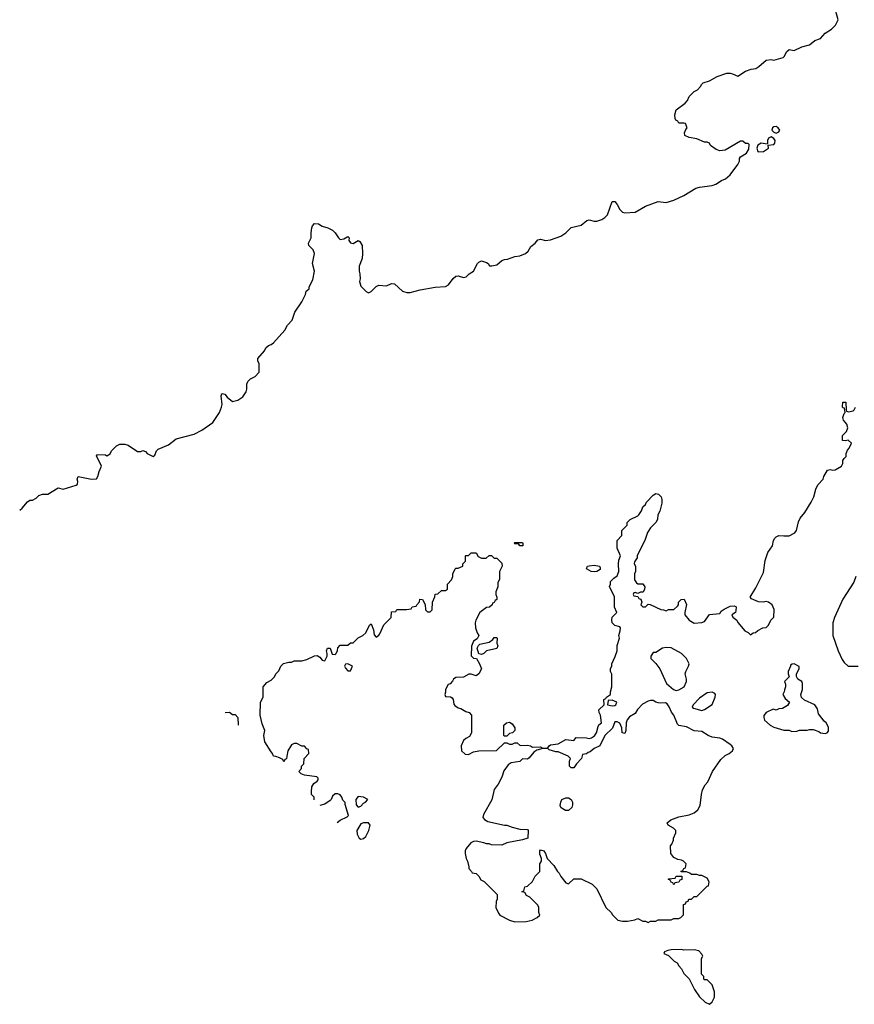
# Model space of a CAD drawing. Header units: inches. Extents: x 1980008 to 2252673, y 74414 to 260562.
# Tile 7 of 228: x 2071750 to 2078258, y 101914 to 109592. Entities that reach past the tile are written whole.
import ezdxf

# ---------------------------------------------------------------- set-up
doc = ezdxf.new("R2010")
doc.units = ezdxf.units.IN
doc.header["$MEASUREMENT"] = 0
doc.layers.add('C0170', color=7, linetype='Continuous')

msp = doc.modelspace()

# ---------------------------------------------------------------- linework, layer by layer
at = {"layer": 'C0170', "color": 5}
for points, elevation in [([(2071750.1, 105766.4), (2071770, 105782), (2071810, 105831), (2071830, 105846), (2071850, 105844.7), (2071878.6, 105861.4), (2071899, 105881), (2071929.1, 105890.9), (2071970, 105891.3), (2072050, 105941), (2072090, 105931.3), (2072190, 105961), (2072202, 105970), (2072204, 105990), (2072199, 106010), (2072206, 106030), (2072310, 106008), (2072348.9, 106011.1), (2072359, 106030), (2072368.7, 106070), (2072388.7, 106110), (2072349, 106190), (2072358, 106202), (2072418, 106198), (2072430, 106192), (2072454.6, 106205.4), (2072466, 106230), (2072506, 106270), (2072530, 106282), (2072570, 106282), (2072595.3, 106275.3), (2072670, 106224.7), (2072694.6, 106225.4), (2072710, 106232), (2072730, 106224.7), (2072744.7, 106210), (2072790, 106184.7), (2072803.1, 106196.9), (2072818, 106230), (2072830, 106242), (2072910, 106278), (2072970, 106324.7), (2073110, 106361), (2073169.3, 106390.7), (2073255.3, 106450), (2073309, 106530), (2073324, 106570), (2073329.1, 106590.9), (2073322, 106658), (2073325.2, 106674.8), (2073330, 106678), (2073350, 106670.8), (2073367.9, 106647.9), (2073410, 106614.8), (2073450, 106626), (2073489.1, 106650.9), (2073515.3, 106690), (2073522, 106710), (2073522, 106750), (2073528, 106770), (2073550, 106792), (2073586, 106810), (2073616.4, 106843.6), (2073618, 106910), (2073608, 106930), (2073608, 106950), (2073659, 107010), (2073670, 107032), (2073690, 107052), (2073710, 107058), (2073730, 107071.3), (2073818, 107170), (2073838, 107210), (2073875.3, 107250), (2073895.3, 107310), (2073948.9, 107391.1), (2073979, 107450), (2073984, 107476), (2074007.3, 107492.7), (2074008, 107510), (2074036.4, 107563.6), (2074048, 107630), (2074033.2, 107690), (2074047.8, 107770), (2074037.5, 107797.5), (2074006, 107830), (2074001.2, 107850), (2074022, 107890), (2074022, 107930), (2074028.7, 107970), (2074034.6, 107985.4), (2074050, 108002), (2074079.6, 107999.6), (2074110, 107982), (2074154, 107970), (2074190, 107951.3), (2074210.6, 107930.6), (2074236, 107890), (2074250, 107878.8), (2074277, 107883), (2074310, 107902), (2074318, 107890), (2074316, 107870), (2074330.9, 107850.9), (2074350, 107846), (2074390, 107870.8), (2074403.6, 107863.6), (2074421, 107830), (2074423, 107770), (2074421, 107730), (2074396, 107670), (2074396, 107630), (2074402.8, 107610), (2074406, 107570), (2074401, 107550), (2074410, 107514), (2074451.6, 107471.6), (2074470, 107462), (2074490, 107472), (2074530, 107511.3), (2074550, 107521), (2074610, 107516), (2074650, 107534.8), (2074672.5, 107532.5), (2074735.9, 107475.9), (2074770, 107464), (2074795.5, 107464.5), (2074874, 107486), (2074990, 107506.8), (2075070, 107510.7), (2075095.1, 107524.9), (2075130, 107574.8), (2075150, 107590.8), (2075170, 107594.8), (2075210, 107582.8), (2075232.7, 107587.3), (2075255.3, 107610), (2075289.4, 107630.6), (2075321.2, 107690), (2075330, 107701), (2075350, 107711), (2075390, 107698), (2075402, 107690), (2075412.7, 107672.7), (2075432, 107672), (2075470, 107681), (2075510, 107714.8), (2075530, 107722.8), (2075554.8, 107725.2), (2075610, 107746), (2075650, 107750.8), (2075695.3, 107770), (2075714.2, 107785.8), (2075735.5, 107824.5), (2075768.7, 107850), (2075790, 107876), (2075810, 107881), (2075850.9, 107870.9), (2075890, 107874.8), (2075970, 107902.8), (2076009, 107930), (2076050, 107971), (2076129.1, 107990.9), (2076173.6, 108026.4), (2076190, 108030.8), (2076230, 108021), (2076250, 108021), (2076290, 108034.8), (2076314, 108050), (2076333.2, 108070), (2076370, 108174), (2076390, 108174), (2076410, 108151.3), (2076430, 108111.3), (2076450.9, 108090.9), (2076470, 108086.8), (2076549.3, 108090.7), (2076630, 108137.3), (2076730, 108174), (2076790, 108167.7), (2076850, 108184.9), (2076930, 108222), (2077022, 108278), (2077050, 108286), (2077150, 108298), (2077179, 108310), (2077222, 108338), (2077254, 108350), (2077290, 108381), (2077350, 108462), (2077362, 108490), (2077362, 108510), (2077370, 108522), (2077418, 108550), (2077436.4, 108583.6), (2077438, 108618), (2077430, 108626), (2077410, 108626), (2077390, 108646), (2077370, 108646), (2077250, 108575.3), (2077210, 108569), (2077180.2, 108580.2), (2077138, 108610), (2077128.4, 108628.4), (2077110, 108638), (2077090, 108638), (2077030, 108664), (2076970, 108674), (2076938, 108690), (2076935.3, 108710), (2076944, 108736), (2076955.3, 108750), (2076942, 108782), (2076930, 108786), (2076890, 108786), (2076882, 108802), (2076867.3, 108807.3), (2076860.4, 108820.4), (2076858, 108850), (2076868.7, 108890), (2076940.2, 108939.8), (2076958, 108962), (2076970, 108992), (2077010, 109032), (2077034.6, 109045.4), (2077058, 109070), (2077068, 109090), (2077080.2, 109099.8), (2077130, 109116), (2077188, 109150), (2077264.7, 109175.3), (2077290, 109176), (2077308.9, 109171.1), (2077350, 109151.3), (2077410, 109190.8), (2077452.9, 109207.1), (2077490, 109211), (2077514.2, 109225.8), (2077570, 109277.3), (2077610, 109282.8), (2077630, 109277.3), (2077703.7, 109296.3), (2077713.6, 109306.4), (2077730, 109341), (2077750, 109358.8), (2077790, 109351), (2077850, 109380.5), (2077910, 109396.3), (2077950, 109430.6), (2077994, 109446), (2078030, 109487.3), (2078081.2, 109518.8), (2078111.9, 109548.1), (2078132.7, 109590), (2078112.7, 109667.3)], 60), ([(2074047.6, 103507.9), (2074046, 103510), (2074046, 103530), (2074026, 103550), (2074026, 103570), (2074028, 103610), (2074043.1, 103636.9), (2074070, 103654), (2074076.4, 103663.6), (2074076.4, 103676.4), (2074067.3, 103687.3), (2073970, 103702), (2073946, 103710), (2073928, 103730), (2073947.3, 103752.7), (2073948.4, 103771.6), (2073966, 103790), (2073968.4, 103831.6), (2074006, 103870), (2074002, 103902), (2073990, 103906), (2073970, 103926), (2073950, 103928), (2073910, 103948), (2073890, 103948), (2073870, 103938), (2073842, 103890), (2073832, 103850), (2073831.6, 103828.4), (2073818, 103822), (2073810, 103806), (2073802, 103822), (2073776.4, 103836.4), (2073747.3, 103847.3), (2073730, 103848), (2073722, 103870), (2073710, 103882), (2073661.2, 103961.2), (2073654, 104010), (2073662, 104050), (2073640.2, 104100.2), (2073624, 104170), (2073628, 104270), (2073648, 104310), (2073648, 104390), (2073676.4, 104423.6), (2073710, 104442), (2073734.6, 104465.4), (2073750, 104494), (2073770, 104514), (2073786, 104550), (2073808.4, 104571.6), (2073850, 104582), (2073870, 104582), (2073891.6, 104591.6), (2073950, 104592), (2073990, 104602), (2074050, 104632), (2074070, 104634), (2074090, 104622), (2074110, 104598), (2074130, 104592), (2074148.7, 104630), (2074148.7, 104650), (2074142, 104670), (2074150, 104692), (2074170.9, 104690.9), (2074185.4, 104645.4), (2074210, 104642), (2074218, 104650), (2074227.3, 104672.7), (2074230, 104694), (2074250, 104714), (2074310, 104714), (2074328.4, 104731.6), (2074350, 104734), (2074388.9, 104771.1), (2074426, 104790), (2074448.4, 104811.6), (2074478, 104870), (2074490, 104882), (2074510, 104834), (2074515.3, 104795.3), (2074530, 104778), (2074550, 104791.3), (2074557.5, 104802.5), (2074590, 104872), (2074648, 104930), (2074650, 104974), (2074682, 104978), (2074690, 104992), (2074767.3, 104992.7), (2074802, 104998), (2074810, 105014), (2074842, 105018), (2074846, 105030), (2074867.3, 105052.7), (2074870, 105074), (2074891.6, 105071.6), (2074911.6, 105031.6), (2074914, 104990), (2074930, 104974), (2074950, 104974), (2074966, 104990), (2074968, 105050), (2074987.3, 105092.7), (2074988.7, 105111.3), (2075010, 105114), (2075040.4, 105139.6), (2075070, 105142), (2075086, 105150), (2075086, 105190), (2075116.4, 105223.6), (2075128, 105250), (2075128.9, 105271.1), (2075146, 105310), (2075150, 105314), (2075170, 105314), (2075206, 105330), (2075206, 105350), (2075226, 105370), (2075226, 105410), (2075230, 105414), (2075250, 105414), (2075270, 105434), (2075310, 105434), (2075325.4, 105405.4), (2075350, 105392), (2075387.3, 105392.7), (2075410, 105414), (2075430, 105414), (2075450, 105394), (2075470, 105394), (2075510, 105354), (2075511.6, 105331.6), (2075491.3, 105288.7), (2075490.8, 105230), (2075479.6, 105200.4), (2075478, 105170), (2075462, 105130), (2075462, 105110), (2075471.3, 105090), (2075472, 105070), (2075458, 105062), (2075450, 105046), (2075438, 105042), (2075434, 105030), (2075414, 105010), (2075390, 105008.7), (2075338, 104970), (2075306, 104910), (2075301, 104890), (2075304.7, 104850), (2075318, 104810), (2075331, 104790), (2075316.9, 104763.1), (2075290, 104746), (2075272.7, 104707.3), (2075271.6, 104631.6), (2075290, 104612), (2075311.6, 104611.6), (2075336, 104570), (2075351.3, 104530), (2075331.3, 104490), (2075310, 104475.3), (2075270, 104488.7), (2075251.6, 104488.4), (2075210, 104466), (2075150, 104462), (2075132, 104450), (2075126, 104434), (2075106, 104414), (2075090, 104408), (2075071.3, 104370), (2075071.3, 104348.7), (2075064.7, 104330), (2075070, 104314), (2075110, 104312), (2075123.6, 104303.6), (2075131.3, 104290), (2075135.3, 104255.3), (2075143.5, 104243.5), (2075170, 104226), (2075190, 104221), (2075230, 104198), (2075254, 104190), (2075274, 104170), (2075274, 104030), (2075256.9, 104003.1), (2075230, 103988), (2075212, 103970), (2075192, 103930), (2075194, 103890), (2075223.6, 103863.6), (2075250, 103862), (2075290, 103882), (2075330, 103891.3), (2075467.3, 103892.7), (2075530, 103954), (2075550, 103954), (2075570, 103942), (2075590, 103942), (2075610, 103954), (2075630, 103954), (2075652.7, 103932.7), (2075710, 103934.8), (2075732, 103930), (2075750, 103918), (2075810, 103922), (2075830, 103912), (2075867.3, 103912.7), (2075878, 103930), (2075890, 103938), (2075950, 103946), (2076010, 103978), (2076070, 103972), (2076090, 103994), (2076170, 103991.3), (2076190, 103986), (2076210, 103991.3), (2076233.2, 104006.8), (2076248.7, 104030), (2076260.4, 104079.6), (2076267.3, 104092.7), (2076286, 104110), (2076278, 104170), (2076268, 104190), (2076266, 104210), (2076308, 104250), (2076306, 104290), (2076322, 104298), (2076326, 104310), (2076358, 104330), (2076358, 104350), (2076368, 104390), (2076367.3, 104487.3), (2076358, 104510), (2076358, 104530), (2076367.3, 104552.7), (2076368, 104570), (2076394.6, 104625.4), (2076408.4, 104671.6), (2076409.1, 104710.9), (2076428, 104770), (2076422, 104790), (2076433.6, 104826.4), (2076434, 104850), (2076430, 104858), (2076390, 104868), (2076369.5, 104889.5), (2076366.6, 104913.4), (2076370, 104934), (2076406, 104970), (2076388.7, 105010), (2076387.3, 105092.7), (2076349, 105171), (2076358, 105190), (2076358, 105210), (2076383.1, 105236.9), (2076410, 105254), (2076422, 105290), (2076419, 105350), (2076422.7, 105377.3), (2076434, 105410), (2076408.7, 105470), (2076408.7, 105530), (2076446, 105570), (2076446, 105610), (2076486, 105650), (2076488, 105670), (2076510, 105694), (2076570, 105722), (2076578, 105730), (2076598, 105762), (2076610, 105792), (2076628.9, 105811.1), (2076638, 105830), (2076690, 105884.7), (2076710, 105898), (2076730.9, 105890.9), (2076751.1, 105871.1), (2076758, 105850), (2076758, 105822), (2076740.7, 105759.3), (2076726, 105730), (2076724.7, 105695.3), (2076711.3, 105670), (2076670, 105628.7), (2076645.8, 105594.2), (2076626, 105530), (2076582.8, 105450), (2076566, 105410), (2076564.7, 105395.3), (2076543.6, 105363.6), (2076542, 105350), (2076552, 105330), (2076551.3, 105290), (2076544.7, 105270), (2076544.7, 105224.7), (2076559.6, 105199.6), (2076570, 105192), (2076610, 105192), (2076624.7, 105170), (2076622, 105150), (2076611, 105129), (2076590, 105128), (2076570, 105118), (2076550, 105126), (2076538, 105122), (2076534, 105110), (2076538, 105098), (2076570, 105094), (2076578, 105078), (2076592.7, 105072.7), (2076602, 105050), (2076594, 105030), (2076610, 105014), (2076630, 105014), (2076650, 105034), (2076667.3, 105032.7), (2076750, 104992), (2076771.1, 104991.1), (2076790, 104982), (2076810, 104992), (2076850, 104994), (2076880.4, 105019.6), (2076888, 105030), (2076888, 105050), (2076909, 105071), (2076932, 105072), (2076950.8, 105030.8), (2076936, 104970), (2076938, 104950), (2076971.3, 104910), (2077010, 104886.8), (2077068.9, 104891.1), (2077090, 104898), (2077130, 104954), (2077210, 104962), (2077220.2, 104979.8), (2077244.7, 104995.3), (2077290, 105018), (2077321, 105021), (2077335.3, 105015.3), (2077338, 105010), (2077335.3, 104984.7), (2077330.8, 104969.2), (2077302, 104950), (2077310, 104934), (2077342, 104910), (2077351.1, 104891.1), (2077405.4, 104825.4), (2077430, 104814), (2077450, 104794), (2077468.4, 104811.6), (2077487.3, 104812.7), (2077506, 104830), (2077546, 104850), (2077570, 104852), (2077588.9, 104871.1), (2077608, 104910), (2077630, 104934), (2077632.5, 104992.5), (2077619, 105030), (2077590, 105049), (2077570, 105054), (2077550, 105048.7), (2077510, 105053.2), (2077455.3, 105075.3), (2077446, 105090), (2077490, 105162), (2077550, 105282), (2077563.9, 105376.1), (2077583.3, 105436.7), (2077620.9, 105490), (2077628.4, 105531.6), (2077638.4, 105550), (2077650, 105560.4), (2077670, 105570.3), (2077710, 105566), (2077750, 105568.4), (2077794.5, 105590), (2077807.3, 105610), (2077823.5, 105676.5), (2077836.1, 105703.9), (2077872.3, 105750), (2077922.9, 105830), (2077942.7, 105870), (2077959.3, 105930), (2077975.1, 105964.9), (2078015.3, 106010), (2078021.2, 106030), (2078050, 106078), (2078070, 106084.7), (2078090, 106078), (2078110, 106082), (2078158, 106110), (2078168.7, 106131.3), (2078170, 106154), (2078178, 106170), (2078194, 106186), (2078195.3, 106210), (2078204, 106236), (2078218, 106250), (2078235.3, 106290), (2078210, 106314), (2078190, 106308), (2078166, 106310), (2078166, 106350), (2078198, 106382), (2078206.6, 106410), (2078198.9, 106438.9), (2078174, 106470), (2078168, 106490), (2078178, 106522), (2078186, 106530), (2078182, 106562), (2078170, 106566), (2078167.3, 106572.7), (2078168, 106610), (2078192, 106610), (2078194, 106550), (2078198, 106538), (2078214, 106534), (2078250, 106542), (2078258, 106550), (2078268, 106570)], 40), ([(2078270.7, 105250), (2078255.2, 105204.8), (2078170, 105074), (2078102.8, 104930), (2078091.3, 104890), (2078091.3, 104790), (2078131.3, 104670), (2078163.5, 104603.5), (2078179.8, 104579.8), (2078210, 104552), (2078288.9, 104551.1)], 40), ([(2073353.2, 104190.5), (2073387.3, 104192.7), (2073410, 104174), (2073430, 104174), (2073451.6, 104151.6), (2073453.9, 104091.5)], 40), ([(2074226.6, 103331.9), (2074250, 103351), (2074303.1, 103376.9), (2074313.2, 103386.8), (2074288, 103472), (2074288, 103488), (2074270, 103506), (2074262, 103530), (2074250, 103548), (2074230, 103555.3), (2074210, 103555.3), (2074190, 103538), (2074178, 103510), (2074170, 103502), (2074130, 103475.3), (2074090.9, 103465.3)], 40)]:
    msp.add_lwpolyline(points, dxfattribs=dict(at, elevation=elevation))
for points, elevation in [([(2077650, 108759.6), (2077630, 108756.2), (2077620.7, 108750), (2077614.8, 108730), (2077630, 108714.8), (2077650, 108707.3), (2077670, 108718.8), (2077678, 108730), (2077663.7, 108750)], 60), ([(2077610, 108679), (2077590, 108668), (2077581, 108650), (2077582, 108630), (2077578, 108622), (2077530.9, 108629.1), (2077506.4, 108613.6), (2077498, 108590), (2077505.4, 108565.4), (2077510, 108562), (2077550, 108564), (2077588, 108590), (2077586, 108614), (2077630, 108618.8), (2077638, 108630), (2077640.9, 108650), (2077630, 108665.2)], 60), ([(2075650, 105488), (2075642, 105502), (2075610, 105506), (2075606, 105510), (2075610, 105514), (2075670, 105514), (2075674, 105510), (2075674, 105490), (2075670, 105488)], 40), ([(2076230, 105286), (2076206, 105290), (2076168.7, 105310), (2076178, 105330), (2076190, 105334), (2076230, 105337.3), (2076270.7, 105330.7), (2076276.9, 105316.9), (2076276, 105304), (2076250, 105289.2)], 40), ([(2075350, 104642), (2075330, 104646), (2075318, 104690), (2075327.3, 104712.7), (2075338, 104722), (2075410, 104738), (2075440.4, 104759.6), (2075450, 104774), (2075470, 104774), (2075474, 104770), (2075471.3, 104730), (2075478, 104710), (2075471.1, 104688.9), (2075390.7, 104669.3), (2075370, 104649)], 40), ([(2076790, 104695.1), (2076762, 104690), (2076710, 104658), (2076690, 104658), (2076672, 104630), (2076672, 104610), (2076710.7, 104570.7), (2076742, 104530), (2076794.4, 104414.4), (2076848.2, 104368.2), (2076870, 104360.7), (2076890, 104366), (2076931.5, 104388.5), (2076949.2, 104430), (2076949, 104450), (2076939, 104490), (2076944, 104510), (2076966, 104550), (2076969.3, 104570), (2076949.5, 104609.5), (2076909.5, 104649.5), (2076830, 104693)], 40), ([(2074310, 104568), (2074290, 104566), (2074282, 104550), (2074290, 104534), (2074310, 104514), (2074330, 104514), (2074346, 104550)], 40), ([(2077790, 104568), (2077772.7, 104567.3), (2077762, 104558), (2077762, 104550), (2077742, 104510), (2077742, 104490), (2077751.6, 104468.4), (2077714, 104430), (2077722, 104410), (2077722, 104390), (2077712.7, 104367.3), (2077712, 104350), (2077702, 104330), (2077719.6, 104299.6), (2077754, 104270), (2077736.9, 104243.1), (2077699.6, 104220.4), (2077670, 104218), (2077650, 104208.7), (2077625.4, 104214.6), (2077571.6, 104188.4), (2077552.7, 104167.3), (2077552, 104150), (2077558, 104130), (2077602, 104090), (2077630, 104076), (2077710, 104051.3), (2077750, 104051.3), (2077770, 104042), (2077810, 104044.7), (2077830, 104051.3), (2077890, 104051.3), (2077910, 104058), (2077938, 104058), (2077982, 104042), (2077994, 104030), (2078030, 104024.7), (2078046, 104030), (2078056.4, 104043.6), (2078056.4, 104076.4), (2078038, 104110), (2078022.7, 104122.7), (2077979, 104179), (2077970, 104218), (2077950, 104248.7), (2077870, 104286), (2077847.3, 104307.3), (2077842, 104330), (2077855.3, 104370), (2077854.6, 104414.6), (2077848, 104430), (2077818, 104450), (2077808, 104470), (2077808.7, 104490), (2077828, 104530), (2077827.3, 104547.3)], 40), ([(2077150, 104348), (2077110, 104342), (2077050, 104302), (2077002, 104250), (2076994, 104230), (2077003.6, 104223.6), (2077070, 104206), (2077090, 104212), (2077150, 104252), (2077174, 104310), (2077175.3, 104330), (2077170, 104338)], 40), ([(2076690, 104282), (2076670, 104282), (2076650, 104278), (2076606.4, 104253.6), (2076566.4, 104213.6), (2076550, 104182), (2076504.5, 104155.5), (2076487.7, 104132.3), (2076478.8, 104110), (2076476, 104050), (2076470, 104026), (2076448, 104030), (2076446, 104070), (2076430, 104106), (2076410, 104118), (2076390, 104118), (2076372.7, 104067.3), (2076312, 104010), (2076274, 103930), (2076230, 103908), (2076198, 103882), (2076182, 103878), (2076170, 103868), (2076138, 103862), (2076132, 103830), (2076091.6, 103788.4), (2076070, 103758), (2076050, 103758), (2076038, 103770), (2076038, 103810), (2076046, 103830), (2076026, 103850), (2075950, 103882), (2075930, 103882), (2075878, 103898), (2075868, 103908), (2075830, 103908.7), (2075783.6, 103896.4), (2075759.6, 103880.4), (2075723.6, 103836.4), (2075710, 103826), (2075670, 103828), (2075650, 103808), (2075583.6, 103796.4), (2075559.6, 103780.4), (2075526.4, 103733.6), (2075510, 103686), (2075482, 103630), (2075450.7, 103589.3), (2075432.5, 103507.5), (2075365.8, 103394.2), (2075361, 103370), (2075374, 103354), (2075400.7, 103340.7), (2075530, 103311.3), (2075550, 103311.3), (2075590, 103296), (2075650, 103281), (2075710, 103278), (2075716, 103270), (2075712, 103210), (2075670, 103195.3), (2075550, 103174), (2075510, 103155.3), (2075430, 103158), (2075410, 103166), (2075390, 103166), (2075370, 103174), (2075310, 103185.2), (2075290, 103184), (2075267.9, 103172.1), (2075232, 103130), (2075224.7, 103110), (2075224.7, 103090), (2075232, 103050), (2075242, 103030), (2075252.7, 102987.3), (2075252.7, 102972.7), (2075274, 102950), (2075278, 102938), (2075310, 102934), (2075330, 102914), (2075345.4, 102885.4), (2075371.1, 102871.2), (2075474, 102770), (2075472.7, 102732.7), (2075465.4, 102714.6), (2075462, 102670), (2075483.6, 102623.6), (2075494, 102610), (2075570, 102571.3), (2075610, 102558), (2075700.4, 102559.6), (2075746, 102570), (2075786, 102590), (2075806, 102610), (2075798, 102630), (2075798, 102670), (2075790, 102686), (2075728.4, 102748.4), (2075703.1, 102763.1), (2075690, 102786), (2075666, 102790), (2075682, 102798), (2075688.9, 102831.2), (2075710, 102834), (2075748.4, 102871.6), (2075770, 102914), (2075806, 102950), (2075806, 103010), (2075818, 103030), (2075818, 103050), (2075806, 103086), (2075805.2, 103110), (2075810, 103118), (2075838, 103110), (2075850.6, 103090.6), (2075862, 103050), (2075915.5, 102995.5), (2075942.8, 102950), (2075957.5, 102937.5), (2075970, 102911.3), (2076010, 102862), (2076030, 102854), (2076070, 102892), (2076128.4, 102891.6), (2076214, 102850), (2076250, 102814), (2076322, 102670), (2076362, 102630), (2076371.6, 102611.6), (2076414, 102570), (2076450, 102562), (2076490, 102562), (2076547.3, 102572.7), (2076570, 102582), (2076610, 102562), (2076630, 102562), (2076650, 102552), (2076670, 102562), (2076710, 102562), (2076730, 102574), (2076830, 102572), (2076850, 102582), (2076890, 102582), (2076906, 102590), (2076927.3, 102612.7), (2076927.3, 102692.7), (2076942, 102698), (2076947.3, 102712.7), (2076962, 102718), (2076967.3, 102732.7), (2076990, 102734), (2077010, 102754), (2077030, 102754), (2077110, 102834), (2077122, 102838), (2077126, 102870), (2077110, 102898), (2077070, 102918), (2077050, 102918), (2077030, 102926), (2076990, 102926), (2076976.4, 102936.4), (2076950, 102946), (2076907.3, 102947.3), (2076907.3, 102952.7), (2076922, 102958), (2076930, 102974), (2076942, 102978), (2076946, 103010), (2076926, 103030), (2076910, 103038), (2076883.1, 103043.1), (2076850, 103058), (2076828.7, 103090), (2076826, 103150), (2076836.4, 103163.6), (2076847.3, 103192.7), (2076848, 103210), (2076866, 103250), (2076866, 103270), (2076848.4, 103288.4), (2076808, 103310), (2076798, 103330), (2076826.3, 103353.7), (2076890, 103376.3), (2076970, 103390.5), (2077010, 103407.7), (2077039.3, 103430), (2077055.9, 103464.1), (2077065.6, 103550), (2077074.5, 103585.5), (2077095.3, 103624.7), (2077117, 103650), (2077153.6, 103730), (2077216.9, 103823.1), (2077250, 103854), (2077282, 103870), (2077308.7, 103890), (2077317.2, 103910), (2077304, 103930), (2077290, 103941.2), (2077230, 103980.9), (2077210, 103989.3), (2077150, 103998.4), (2077119, 104010), (2077070, 104040.9), (2077010, 104046.6), (2076950, 104077.2), (2076889, 104089), (2076879, 104099), (2076850, 104168.7), (2076831.7, 104191.7), (2076814.2, 104234.2), (2076798, 104258), (2076784.7, 104264.7), (2076750, 104261.2), (2076730, 104264), (2076709.3, 104269.3)], 40), ([(2076370, 104286), (2076338, 104282), (2076334, 104250), (2076370, 104242), (2076390, 104244.7), (2076398, 104250), (2076406, 104270)], 40), ([(2075530, 104006), (2075526, 104010), (2075526, 104090), (2075546, 104110), (2075570, 104114), (2075590, 104102), (2075611.3, 104070), (2075612, 104050), (2075594, 104030), (2075570, 104026), (2075550, 104006)], 40), ([(2074390, 103534), (2074371, 103510), (2074374.8, 103470), (2074390, 103451), (2074410, 103458), (2074430, 103482), (2074446, 103490), (2074466, 103510), (2074430, 103528)], 40), ([(2076030, 103425.2), (2076006.3, 103426.3), (2075980.2, 103440.2), (2075969, 103449), (2075964.7, 103464.7), (2075968.7, 103490), (2075978, 103510), (2076010, 103524.7), (2076030, 103524.7), (2076050.9, 103510.9), (2076061, 103490), (2076061, 103470), (2076054.8, 103450)], 40), ([(2074430, 103328.7), (2074410, 103322), (2074378, 103270), (2074381, 103241), (2074398, 103210), (2074410, 103201), (2074430, 103206), (2074450, 103222), (2074473.2, 103270), (2074482, 103310), (2074470, 103328)], 40), ([(2076850, 102846), (2076842, 102862), (2076830, 102866), (2076822, 102882), (2076810, 102886), (2076808.9, 102891.2), (2076862, 102898), (2076870, 102914), (2076912.7, 102912.7), (2076912.7, 102887.3), (2076898, 102882), (2076890, 102866), (2076858, 102862)], 40), ([(2076910, 102342), (2076830, 102338), (2076805.4, 102334.6), (2076778, 102322), (2076774, 102310), (2076810, 102294), (2076854, 102250), (2076878, 102238), (2076890, 102214), (2076911.6, 102191.6), (2076930, 102154), (2076971.6, 102111.6), (2077012, 102030), (2077050, 101972), (2077094, 101930), (2077130, 101914), (2077150, 101934), (2077168, 101970), (2077168, 102010), (2077150, 102066), (2077110, 102106), (2077090, 102106), (2077086, 102110), (2077086, 102130), (2077066, 102150), (2077066, 102270), (2077078, 102290), (2077070, 102306), (2077046, 102330), (2077010, 102338), (2076930, 102335.3)], 40)]:
    msp.add_lwpolyline(points, close=True, dxfattribs=dict(at, elevation=elevation))

doc.saveas('drawing.dxf')
